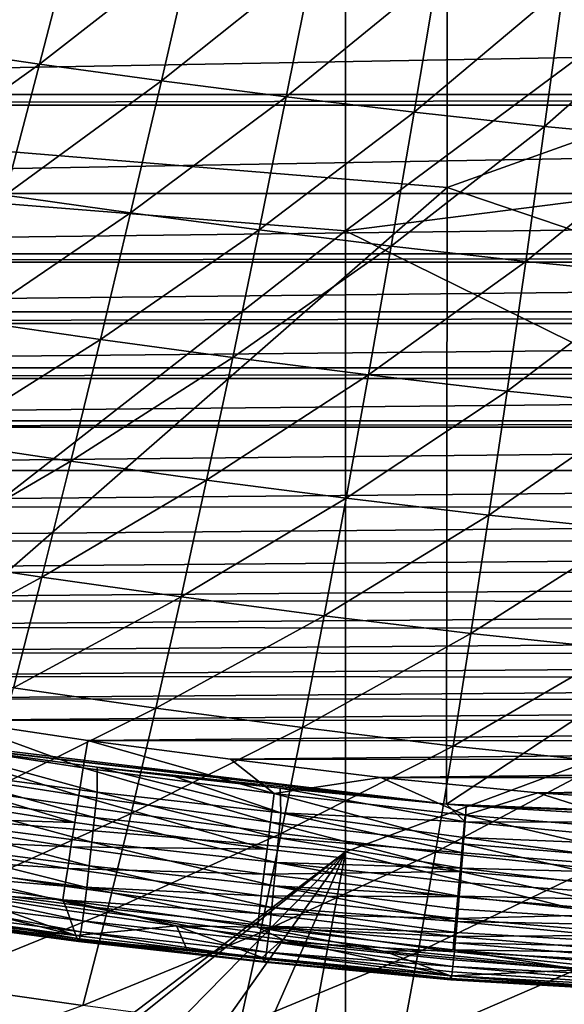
# Model space of a CAD drawing. Header units: metres. Extents: x -104 to 104, y -68 to 90.
# Tile 87 of 256: x -5.36 to -2.56, y -65.02 to -59.97. Entities that reach past the tile are written whole.
import ezdxf

# ---------------------------------------------------------------- set-up
doc = ezdxf.new("R2010")
doc.units = ezdxf.units.M
doc.layers.add('solid_FIT-BATH-153_SW0002', color=7, linetype='CONTINUOUS')

msp = doc.modelspace()

# ---------------------------------------------------------------- linework, layer by layer
at = {"layer": 'solid_FIT-BATH-153_SW0002'}
for points in [[(-3.166559, -57.601345, 10.133073), (-6.337791, -60.569359, 9.83842), (-6.339929, -57.475014, 10.126211)], [(-7.374184, -57.522076, 13.126828), (-7.374184, -60.757038, 12.826158), (-3.685249, -57.803608, 13.124873)], [(-3.166559, -57.601345, 10.133073), (-3.165333, -60.828033, 9.8335), (-6.337791, -60.569359, 9.83842)], [(-3.166559, -57.601345, 10.133073), (-0.000001, -59.696609, 9.948559), (-3.165333, -60.828033, 9.8335)], [(-7.374184, -60.757038, 12.826158), (-3.685249, -61.051376, 12.823524), (-3.685249, -57.803608, 13.124873)], [(-3.685249, -57.803608, 13.124873), (-3.685249, -61.051376, 12.823524), (0.000001, -58.307522, 13.088823)], [(-3.685249, -61.051376, 12.823524), (0.000001, -60.582531, 12.878325), (0.000001, -58.307522, 13.088823)], [(-5.865464, -60.106773, -3.4936), (-5.668739, -59.418564, -3.99928), (-5.075833, -59.502838, -4.046718)], [(-5.255616, -60.197113, -3.544824), (-5.865464, -60.106773, -3.4936), (-5.075833, -59.502838, -4.046718)], [(-5.255616, -60.197113, -3.544824), (-5.075833, -59.502838, -4.046718), (-4.469085, -59.582207, -4.091108)], [(-4.630452, -60.282528, -3.593522), (-5.255616, -60.197113, -3.544824), (-4.469085, -59.582207, -4.091108)], [(-4.630452, -60.282528, -3.593522), (-4.469085, -59.582207, -4.091108), (-3.848102, -59.657883, -4.132967)], [(-3.989535, -60.364281, -3.64022), (-4.630452, -60.282528, -3.593522), (-3.848102, -59.657883, -4.132967)], [(-3.989535, -60.364281, -3.64022), (-3.848102, -59.657883, -4.132967), (-3.21366, -59.730183, -4.172324)], [(-3.165333, -60.828033, 9.8335), (-0.000001, -59.696609, 9.948559), (-0.000001, -61.901367, 9.736611)], [(-3.333668, -60.442631, -3.684852), (-3.989535, -60.364281, -3.64022), (-3.21366, -59.730183, -4.172324)], [(-3.333668, -60.442631, -3.684852), (-3.21366, -59.730183, -4.172324), (-2.568411, -59.797802, -4.208408)], [(-2.66565, -60.516068, -3.726369), (-3.333668, -60.442631, -3.684852), (-2.568411, -59.797802, -4.208408)], [(-2.66565, -60.516068, -3.726369), (-2.568411, -59.797802, -4.208408), (-1.918207, -59.856297, -4.239016)], [(-1.991685, -60.579674, -3.761991), (-2.66565, -60.516068, -3.726369), (-1.918207, -59.856297, -4.239016)], [(13.340526, -59.876656, 6.795249), (-13.340532, -59.876644, 6.795248), (-13.04353, -60.352497, 6.83688)], [(13.04353, -60.352497, 6.83688), (13.340526, -59.876656, 6.795249), (-13.04353, -60.352497, 6.83688)], [(-6.057605, -60.771271, -2.944524), (-5.865464, -60.106773, -3.4936), (-5.255616, -60.197113, -3.544824)], [(-5.431427, -60.867218, -2.9994), (-6.057605, -60.771271, -2.944524), (-5.255616, -60.197113, -3.544824)], [(-5.431427, -60.867218, -2.9994), (-5.255616, -60.197113, -3.544824), (-4.630452, -60.282528, -3.593522)], [(-4.788491, -60.958191, -3.052239), (-5.431427, -60.867218, -2.9994), (-4.630452, -60.282528, -3.593522)], [(-4.788491, -60.958191, -3.052239), (-4.630452, -60.282528, -3.593522), (-3.989535, -60.364281, -3.64022)], [(13.04353, -60.352497, 6.83688), (-13.04353, -60.352497, 6.83688), (-13.00547, -60.407326, 6.841677)], [(13.005467, -60.40733, 6.841677), (13.04353, -60.352497, 6.83688), (-13.00547, -60.407326, 6.841677)], [(-4.128317, -61.045498, -3.103578), (-4.788491, -60.958191, -3.052239), (-3.989535, -60.364281, -3.64022)], [(-4.128317, -61.045498, -3.103578), (-3.989535, -60.364281, -3.64022), (-3.333668, -60.442631, -3.684852)], [(13.005467, -60.40733, 6.841677), (-13.00547, -60.407326, 6.841677), (-12.649366, -60.858624, 6.88116)], [(12.649366, -60.858624, 6.88116), (13.005467, -60.40733, 6.841677), (-12.649366, -60.858624, 6.88116)], [(-3.451727, -61.12936, -3.153256), (-4.128317, -61.045498, -3.103578), (-3.333668, -60.442631, -3.684852)], [(-3.451727, -61.12936, -3.153256), (-3.333668, -60.442631, -3.684852), (-2.66565, -60.516068, -3.726369)], [(-2.761634, -61.20808, -3.199967), (-3.451727, -61.12936, -3.153256), (-2.66565, -60.516068, -3.726369)], [(-2.761634, -61.20808, -3.199967), (-2.66565, -60.516068, -3.726369), (-1.991685, -60.579674, -3.761991)], [(-3.165333, -60.828033, 9.8335), (-6.347088, -63.605862, 9.534922), (-6.337791, -60.569359, 9.83842)], [(-3.685249, -61.051376, 12.823524), (0.000001, -62.865486, 12.655584), (0.000001, -60.582531, 12.878325)], [(-2.064525, -61.276314, -3.240378), (-2.761634, -61.20808, -3.199967), (-1.991685, -60.579674, -3.761991)], [(-7.374184, -60.757038, 12.826158), (-7.374184, -63.926926, 12.508788), (-3.685249, -61.051376, 12.823524)], [(12.649366, -60.858624, 6.88116), (-12.649366, -60.858624, 6.88116), (-12.357186, -61.167828, 6.908212)], [(12.357137, -61.167873, 6.908216), (12.649366, -60.858624, 6.88116), (-12.357186, -61.167828, 6.908212)], [(-3.165333, -60.828033, 9.8335), (-3.167555, -63.989811, 9.517214), (-6.347088, -63.605862, 9.534922)], [(-5.603384, -61.512131, -2.413874), (-5.431427, -60.867218, -2.9994), (-4.788491, -60.958191, -3.052239)], [(-3.165333, -60.828033, 9.8335), (-0.000001, -61.901367, 9.736611), (-3.167555, -63.989811, 9.517214)], [(-4.943301, -61.608158, -2.47071), (-5.603384, -61.512131, -2.413874), (-4.788491, -60.958191, -3.052239)], [(-4.943301, -61.608158, -2.47071), (-4.788491, -60.958191, -3.052239), (-4.128317, -61.045498, -3.103578)], [(-7.374184, -63.926926, 12.508788), (-3.685249, -64.233894, 12.505377), (-3.685249, -61.051376, 12.823524)], [(-4.264527, -61.700489, -2.526518), (-4.943301, -61.608158, -2.47071), (-4.128317, -61.045498, -3.103578)], [(-4.264527, -61.700489, -2.526518), (-4.128317, -61.045498, -3.103578), (-3.451727, -61.12936, -3.153256)], [(-3.685249, -61.051376, 12.823524), (-3.685249, -64.233894, 12.505377), (0.000001, -62.865486, 12.655584)], [(12.357137, -61.167873, 6.908216), (-12.357186, -61.167828, 6.908212), (-12.310393, -61.212009, 6.912077)], [(12.31039, -61.212013, 6.912077), (12.357137, -61.167873, 6.908216), (-12.310393, -61.212009, 6.912077)], [(-3.567896, -61.789307, -2.581049), (-4.264527, -61.700489, -2.526518), (-3.451727, -61.12936, -3.153256)], [(-3.567896, -61.789307, -2.581049), (-3.451727, -61.12936, -3.153256), (-2.761634, -61.20808, -3.199967)], [(12.31039, -61.212013, 6.912077), (-12.310393, -61.212009, 6.912077), (-12.015484, -61.466148, 6.934311)], [(12.015394, -61.466221, 6.934318), (12.31039, -61.212013, 6.912077), (-12.015484, -61.466148, 6.934311)], [(-2.856404, -61.872749, -2.632747), (-3.567896, -61.789307, -2.581049), (-2.761634, -61.20808, -3.199967)], [(-2.856404, -61.872749, -2.632747), (-2.761634, -61.20808, -3.199967), (-2.064525, -61.276314, -3.240378)], [(-2.136748, -61.945103, -2.677753), (-2.856404, -61.872749, -2.632747), (-2.064525, -61.276314, -3.240378)], [(12.015394, -61.466221, 6.934318), (-12.015484, -61.466148, 6.934311), (-11.939065, -61.526546, 6.939596)], [(11.939062, -61.52655, 6.939596), (12.015394, -61.466221, 6.934318), (-11.939065, -61.526546, 6.939596)], [(11.939062, -61.52655, 6.939596), (-11.939065, -61.526546, 6.939596), (-11.624548, -61.753807, 6.959478)], [(11.624428, -61.753887, 6.959486), (11.939062, -61.52655, 6.939596), (-11.624548, -61.753807, 6.959478)], [(-5.771616, -62.13084, -1.791682), (-5.603384, -61.512131, -2.413874), (-4.943301, -61.608158, -2.47071)], [(-5.094992, -62.231396, -1.852394), (-5.771616, -62.13084, -1.791682), (-4.943301, -61.608158, -2.47071)], [(-5.094992, -62.231396, -1.852394), (-4.943301, -61.608158, -2.47071), (-4.264527, -61.700489, -2.526518)], [(-4.398257, -62.328197, -1.912528), (-5.094992, -62.231396, -1.852394), (-4.264527, -61.700489, -2.526518)], [(-4.398257, -62.328197, -1.912528), (-4.264527, -61.700489, -2.526518), (-3.567896, -61.789307, -2.581049)], [(11.624428, -61.753887, 6.959486), (-11.624548, -61.753807, 6.959478), (-11.542172, -61.807854, 6.964207)], [(11.542171, -61.807854, 6.964207), (11.624428, -61.753887, 6.959486), (-11.542172, -61.807854, 6.964207)], [(11.542171, -61.807854, 6.964207), (-11.542172, -61.807854, 6.964207), (-11.176744, -62.024994, 6.983204)], [(11.176592, -62.025089, 6.983212), (11.542171, -61.807854, 6.964207), (-11.176744, -62.024994, 6.983204)], [(-3.682245, -62.421391, -1.97175), (-4.398257, -62.328197, -1.912528), (-3.567896, -61.789307, -2.581049)], [(-3.682245, -62.421391, -1.97175), (-3.567896, -61.789307, -2.581049), (-2.856404, -61.872749, -2.632747)], [(-2.950005, -62.508984, -2.028262), (-3.682245, -62.421391, -1.97175), (-2.856404, -61.872749, -2.632747)], [(-2.950005, -62.508984, -2.028262), (-2.856404, -61.872749, -2.632747), (-2.136748, -61.945103, -2.677753)], [(-0.000001, -61.901367, 9.736611), (-0.000008, -64.112457, 9.5129), (-3.167555, -63.989811, 9.517214)], [(-2.208382, -62.584938, -2.077701), (-2.950005, -62.508984, -2.028262), (-2.136748, -61.945103, -2.677753)], [(11.176592, -62.025089, 6.983212), (-11.176744, -62.024994, 6.983204), (-11.117951, -62.057102, 6.986013)], [(11.117952, -62.057114, 6.986014), (11.176592, -62.025089, 6.983212), (-11.117951, -62.057102, 6.986013)], [(11.117952, -62.057114, 6.986014), (-11.117951, -62.057102, 6.986013), (-10.672359, -62.27993, 7.005508)], [(10.672176, -62.280045, 7.005518), (11.117952, -62.057114, 6.986014), (-10.672359, -62.27993, 7.005508)], [(-5.936255, -62.722321, -1.136262), (-5.771616, -62.13084, -1.791682), (-5.094992, -62.231396, -1.852394)], [(-5.243677, -62.82687, -1.200754), (-5.936255, -62.722321, -1.136262), (-5.094992, -62.231396, -1.852394)], [(-5.243677, -62.82687, -1.200754), (-5.094992, -62.231396, -1.852394), (-4.398257, -62.328197, -1.912528)], [(10.672176, -62.280045, 7.005518), (-10.672359, -62.27993, 7.005508), (-10.233517, -62.46595, 7.021783)], [(10.229734, -62.46809, 7.02197), (10.672176, -62.280045, 7.005518), (-10.233517, -62.46595, 7.021783)], [(-4.529598, -62.927567, -1.265099), (-5.243677, -62.82687, -1.200754), (-4.398257, -62.328197, -1.912528)], [(-4.529598, -62.927567, -1.265099), (-4.398257, -62.328197, -1.912528), (-3.682245, -62.421391, -1.97175)], [(-3.794843, -63.024544, -1.328879), (-4.529598, -62.927567, -1.265099), (-3.682245, -62.421391, -1.97175)], [(-3.794843, -63.024544, -1.328879), (-3.682245, -62.421391, -1.97175), (-2.950005, -62.508984, -2.028262)], [(10.229734, -62.46809, 7.02197), (-10.233517, -62.46595, 7.021783), (-9.76589, -62.639584, 7.036974)], [(9.757561, -62.643116, 7.037283), (10.229734, -62.46809, 7.02197), (-9.76589, -62.639584, 7.036974)], [(-3.042485, -63.115692, -1.390067), (-3.794843, -63.024544, -1.328879), (-2.950005, -62.508984, -2.028262)], [(-3.042485, -63.115692, -1.390067), (-2.950005, -62.508984, -2.028262), (-2.208382, -62.584938, -2.077701)], [(-2.279453, -63.194717, -1.443808), (-3.042485, -63.115692, -1.390067), (-2.208382, -62.584938, -2.077701)], [(9.757561, -62.643116, 7.037283), (-9.76589, -62.639584, 7.036974), (-9.269399, -62.800644, 7.051065)], [(9.255204, -62.804558, 7.051407), (9.757561, -62.643116, 7.037283), (-9.269399, -62.800644, 7.051065)], [(-6.097465, -63.285614, -0.451179), (-5.936255, -62.722321, -1.136262), (-5.243677, -62.82687, -1.200754)], [(9.255204, -62.804558, 7.051407), (-9.269399, -62.800644, 7.051065), (-8.743546, -62.947952, 7.063953)], [(8.723073, -62.95293, 7.064388), (9.255204, -62.804558, 7.051407), (-8.743546, -62.947952, 7.063953)], [(-5.389495, -63.393597, -0.519371), (-6.097465, -63.285614, -0.451179), (-5.243677, -62.82687, -1.200754)], [(-5.389495, -63.393597, -0.519371), (-5.243677, -62.82687, -1.200754), (-4.529598, -62.927567, -1.265099)], [(-3.685249, -64.233894, 12.505377), (0.000001, -65.156113, 12.420087), (0.000001, -62.865486, 12.655584)], [(-4.658663, -63.497601, -0.58783), (-5.389495, -63.393597, -0.519371), (-4.529598, -62.927567, -1.265099)], [(-4.658663, -63.497601, -0.58783), (-4.529598, -62.927567, -1.265099), (-3.794843, -63.024544, -1.328879)], [(8.723073, -62.95293, 7.064388), (-8.743546, -62.947952, 7.063953), (-8.189739, -63.084839, 7.075929)], [(8.164107, -63.091755, 7.076534), (8.723073, -62.95293, 7.064388), (-8.189739, -63.084839, 7.075929)], [(-3.905775, -63.597748, -0.65606), (-4.658663, -63.497601, -0.58783), (-3.794843, -63.024544, -1.328879)], [(-3.905775, -63.597748, -0.65606), (-3.794843, -63.024544, -1.328879), (-3.042485, -63.115692, -1.390067)], [(8.164107, -63.091755, 7.076534), (-8.189739, -63.084839, 7.075929), (-7.609822, -63.214188, 7.087245)], [(7.578171, -63.220543, 7.087801), (8.164107, -63.091755, 7.076534), (-7.609822, -63.214188, 7.087245)], [(-3.133902, -63.691837, -0.721807), (-3.905775, -63.597748, -0.65606), (-3.042485, -63.115692, -1.390067)], [(-3.133902, -63.691837, -0.721807), (-3.042485, -63.115692, -1.390067), (-2.279453, -63.194717, -1.443808)], [(-2.349993, -63.77338, -0.779741), (-3.133902, -63.691837, -0.721807), (-2.279453, -63.194717, -1.443808)], [(7.578171, -63.220543, 7.087801), (-7.609822, -63.214188, 7.087245), (-7.003355, -63.33477, 7.097795)], [(6.965579, -63.341835, 7.098413), (7.578171, -63.220543, 7.087801), (-7.003355, -63.33477, 7.097795)], [(6.965579, -63.341835, 7.098413), (-7.003355, -63.33477, 7.097795), (-6.36747, -63.449181, 7.107804)], [(6.32723, -63.456142, 7.108413), (6.965579, -63.341835, 7.098413), (-6.36747, -63.449181, 7.107804)], [(-5.532616, -63.930637, 0.188055), (-5.389495, -63.393597, -0.519371), (-4.658663, -63.497601, -0.58783)], [(6.32723, -63.456142, 7.108413), (-6.36747, -63.449181, 7.107804), (-5.702972, -63.559086, 7.11742)], [(5.661108, -63.564137, 7.117862), (6.32723, -63.456142, 7.108413), (-5.702972, -63.559086, 7.11742)], [(-4.785588, -64.037338, 0.115567), (-5.532616, -63.930637, 0.188055), (-4.658663, -63.497601, -0.58783)], [(-4.785588, -64.037338, 0.115567), (-4.658663, -63.497601, -0.58783), (-3.905775, -63.597748, -0.65606)], [(-5.702972, -63.559086, 7.11742), (-6.010221, -63.653252, 7.136767), (-5.031355, -63.803551, 7.150234)], [(-5.007948, -63.662941, 7.126506), (-5.702972, -63.559086, 7.11742), (-5.031355, -63.803551, 7.150234)], [(5.661108, -63.564137, 7.117862), (-5.702972, -63.559086, 7.11742), (-5.007948, -63.662941, 7.126506)], [(4.966519, -63.668266, 7.126972), (5.661108, -63.564137, 7.117862), (-5.007948, -63.662941, 7.126506)], [(-4.015145, -64.140022, 0.042985), (-4.785588, -64.037338, 0.115567), (-3.905775, -63.597748, -0.65606)], [(-4.015145, -64.140022, 0.042985), (-3.905775, -63.597748, -0.65606), (-3.133902, -63.691837, -0.721807)], [(-5.942628, -63.66761, 9.53192), (-6.347088, -63.605862, 9.534922), (-3.167555, -63.989811, 9.517214)], [(-6.035054, -63.793732, 7.18226), (-5.053504, -63.946335, 7.196869), (-6.010221, -63.653252, 7.136767)], [(-5.053504, -63.946335, 7.196869), (-5.031355, -63.803551, 7.150234), (-6.010221, -63.653252, 7.136767)], [(-5.942628, -63.66761, 9.53192), (-3.167555, -63.989811, 9.517214), (-5.888231, -63.675606, 9.531537)], [(-4.960545, -63.929104, 9.504146), (-5.900339, -63.803642, 9.509793), (-5.888231, -63.675606, 9.531537)], [(-4.95931, -63.801037, 9.525701), (-5.888231, -63.675606, 9.531537), (-3.167555, -63.989811, 9.517214)], [(-4.960545, -63.929104, 9.504146), (-5.888231, -63.675606, 9.531537), (-4.95931, -63.801037, 9.525701)], [(-5.007948, -63.662941, 7.126506), (-5.031355, -63.803551, 7.150234), (-4.052464, -63.936115, 7.162145)], [(-4.275538, -63.759598, 7.134963), (-5.007948, -63.662941, 7.126506), (-4.052464, -63.936115, 7.162145)], [(4.966519, -63.668266, 7.126972), (-5.007948, -63.662941, 7.126506), (-4.275538, -63.759598, 7.134963)], [(4.242254, -63.766228, 7.135542), (4.966519, -63.668266, 7.126972), (-4.275538, -63.759598, 7.134963)], [(-3.224326, -64.236435, -0.027217), (-4.015145, -64.140022, 0.042985), (-3.133902, -63.691837, -0.721807)], [(-3.224326, -64.236435, -0.027217), (-3.133902, -63.691837, -0.721807), (-2.349993, -63.77338, -0.779741)], [(-6.058916, -63.928791, 7.249123), (-5.074728, -64.083466, 7.265453), (-6.035054, -63.793732, 7.18226)], [(-5.074728, -64.083466, 7.265453), (-5.053504, -63.946335, 7.196869), (-6.035054, -63.793732, 7.18226)], [(-4.973594, -64.057968, 9.464156), (-5.915282, -63.933434, 9.46927), (-5.900339, -63.803642, 9.509793)], [(-4.960545, -63.929104, 9.504146), (-4.973594, -64.057968, 9.464156), (-5.900339, -63.803642, 9.509793)], [(-5.053504, -63.946335, 7.196869), (-4.070879, -64.081482, 7.209944), (-5.031355, -63.803551, 7.150234)], [(-4.070879, -64.081482, 7.209944), (-4.052464, -63.936115, 7.162145), (-5.031355, -63.803551, 7.150234)], [(-4.960545, -63.929104, 9.504146), (-4.95931, -63.801037, 9.525701), (-4.018059, -64.035019, 9.499572)], [(-4.95931, -63.801037, 9.525701), (-3.167555, -63.989811, 9.517214), (-4.020714, -63.907692, 9.520938)], [(-4.562426, -63.848389, 9.523577), (-4.95931, -63.801037, 9.525701), (-4.020714, -63.907692, 9.520938)], [(-4.562426, -63.848389, 9.523577), (-4.018059, -64.035019, 9.499572), (-4.95931, -63.801037, 9.525701)], [(-3.504469, -63.853104, 7.143143), (-4.275538, -63.759598, 7.134963), (-4.052464, -63.936115, 7.162145)], [(4.242254, -63.766228, 7.135542), (-4.275538, -63.759598, 7.134963), (-3.504469, -63.853104, 7.143143)], [(3.4825, -63.853962, 7.143219), (4.242254, -63.766228, 7.135542), (-3.504469, -63.853104, 7.143143)], [(-2.420042, -64.319923, -0.089243), (-3.224326, -64.236435, -0.027217), (-2.349993, -63.77338, -0.779741)], [(-4.562426, -63.848389, 9.523577), (-4.020714, -63.907692, 9.520938), (-4.018059, -64.035019, 9.499572)], [(-3.504469, -63.853104, 7.143143), (-4.052464, -63.936115, 7.162145), (-3.071489, -64.046318, 7.172099)], [(-2.699762, -63.932381, 7.150079), (-3.504469, -63.853104, 7.143143), (-3.071489, -64.046318, 7.172099)], [(3.4825, -63.853962, 7.143219), (-3.504469, -63.853104, 7.143143), (-2.699762, -63.932381, 7.150079)], [(2.688075, -63.932484, 7.150088), (3.4825, -63.853962, 7.143219), (-2.699762, -63.932381, 7.150079)], [(-7.374184, -63.926926, 12.508788), (-7.379753, -67.038834, 12.174181), (-3.685249, -64.233894, 12.505377)], [(-6.080843, -64.053101, 7.336636), (-5.074728, -64.083466, 7.265453), (-6.058916, -63.928791, 7.249123)], [(-4.986969, -64.185013, 9.404301), (-5.930583, -64.061363, 9.408508), (-5.915282, -63.933434, 9.46927)], [(-4.973594, -64.057968, 9.464156), (-4.986969, -64.185013, 9.404301), (-5.915282, -63.933434, 9.46927)], [(-5.673207, -64.437065, 0.917815), (-5.532616, -63.930637, 0.188055), (-4.785588, -64.037338, 0.115567)], [(-5.074728, -64.083466, 7.265453), (-4.08845, -64.220963, 7.2803), (-5.053504, -63.946335, 7.196869)], [(-4.08845, -64.220963, 7.2803), (-4.070879, -64.081482, 7.209944), (-5.053504, -63.946335, 7.196869)], [(-4.960545, -63.929104, 9.504146), (-4.029514, -64.162941, 9.460095), (-4.973594, -64.057968, 9.464156)], [(-4.960545, -63.929104, 9.504146), (-4.018059, -64.035019, 9.499572), (-4.029514, -64.162941, 9.460095)], [(-4.070879, -64.081482, 7.209944), (-3.085207, -64.194168, 7.221051), (-4.052464, -63.936115, 7.162145)], [(-3.085207, -64.194168, 7.221051), (-3.071489, -64.046318, 7.172099), (-4.052464, -63.936115, 7.162145)], [(-4.020714, -63.907692, 9.520938), (-3.167555, -63.989811, 9.517214), (-3.072687, -64.079887, 9.504985)], [(-4.018059, -64.035019, 9.499572), (-4.020714, -63.907692, 9.520938), (-3.072687, -64.079887, 9.504985)], [(-2.699762, -63.932381, 7.150079), (-3.071489, -64.046318, 7.172099), (-2.086052, -64.126244, 7.179391)], [(-1.865398, -63.986073, 7.154777), (-2.699762, -63.932381, 7.150079), (-2.086052, -64.126244, 7.179391)], [(2.688075, -63.932484, 7.150088), (-2.699762, -63.932381, 7.150079), (-1.865398, -63.986073, 7.154777)], [(-3.167555, -63.989811, 9.517214), (-3.06676, -63.998669, 9.516888), (-3.072687, -64.079887, 9.504985)], [(-0.000008, -64.112457, 9.5129), (-3.06676, -63.998669, 9.516888), (-3.167555, -63.989811, 9.517214)], [(-1.654279, -64.082909, 9.51357), (-3.072687, -64.079887, 9.504985), (-3.06676, -63.998669, 9.516888)], [(-0.000008, -64.112457, 9.5129), (-1.654279, -64.082909, 9.51357), (-3.06676, -63.998669, 9.516888)], [(-6.099997, -64.161919, 7.443332), (-5.094141, -64.209351, 7.355225), (-6.080843, -64.053101, 7.336636)], [(-6.080843, -64.053101, 7.336636), (-5.094141, -64.209351, 7.355225), (-5.074728, -64.083466, 7.265453)], [(-4.910511, -64.545845, 0.841373), (-5.673207, -64.437065, 0.917815), (-4.785588, -64.037338, 0.115567)], [(-4.910511, -64.545845, 0.841373), (-4.785588, -64.037338, 0.115567), (-4.015145, -64.140022, 0.042985)], [(-4.029514, -64.162941, 9.460095), (-4.018059, -64.035019, 9.499572), (-3.084723, -64.240326, 9.460621)], [(-4.018059, -64.035019, 9.499572), (-3.0787, -64.160797, 9.486194), (-3.084723, -64.240326, 9.460621)], [(-4.018059, -64.035019, 9.499572), (-3.072687, -64.079887, 9.504985), (-3.0787, -64.160797, 9.486194)], [(-3.085207, -64.194168, 7.221051), (-2.094908, -64.275925, 7.229373), (-3.071489, -64.046318, 7.172099)], [(-2.094908, -64.275925, 7.229373), (-2.086052, -64.126244, 7.179391), (-3.071489, -64.046318, 7.172099)], [(-5.000311, -64.306122, 9.323746), (-5.945818, -64.183205, 9.326639), (-5.930583, -64.061363, 9.408508)], [(-4.986969, -64.185013, 9.404301), (-5.000311, -64.306122, 9.323746), (-5.930583, -64.061363, 9.408508)], [(-5.094141, -64.209351, 7.355225), (-4.08845, -64.220963, 7.2803), (-5.074728, -64.083466, 7.265453)], [(-4.973594, -64.057968, 9.464156), (-4.041232, -64.28907, 9.401107), (-4.986969, -64.185013, 9.404301)], [(-4.973594, -64.057968, 9.464156), (-4.029514, -64.162941, 9.460095), (-4.041232, -64.28907, 9.401107)], [(-4.08845, -64.220963, 7.2803), (-3.098302, -64.335892, 7.293152), (-4.070879, -64.081482, 7.209944)], [(-3.098302, -64.335892, 7.293152), (-3.085207, -64.194168, 7.221051), (-4.070879, -64.081482, 7.209944)], [(-1.614461, -64.220352, 9.489428), (-3.0787, -64.160797, 9.486194), (-3.072687, -64.079887, 9.504985)], [(-1.614461, -64.220352, 9.489428), (-3.072687, -64.079887, 9.504985), (-1.609673, -64.084473, 9.513533)], [(-1.654279, -64.082909, 9.51357), (-1.609673, -64.084473, 9.513533), (-3.072687, -64.079887, 9.504985)], [(-4.123054, -64.650414, 0.764527), (-4.910511, -64.545845, 0.841373), (-4.015145, -64.140022, 0.042985)], [(-4.123054, -64.650414, 0.764527), (-4.015145, -64.140022, 0.042985), (-3.224326, -64.236435, -0.027217)], [(-6.115987, -64.252914, 7.56477), (-5.110972, -64.319038, 7.464635), (-6.099997, -64.161919, 7.443332)], [(-6.099997, -64.161919, 7.443332), (-5.110972, -64.319038, 7.464635), (-5.094141, -64.209351, 7.355225)], [(-5.013155, -64.416779, 9.224314), (-5.960449, -64.294319, 9.225552), (-5.945818, -64.183205, 9.326639)], [(-5.000311, -64.306122, 9.323746), (-5.013155, -64.416779, 9.224314), (-5.945818, -64.183205, 9.326639)], [(-4.986969, -64.185013, 9.404301), (-4.052898, -64.409401, 9.321809), (-5.000311, -64.306122, 9.323746)], [(-4.986969, -64.185013, 9.404301), (-4.041232, -64.28907, 9.401107), (-4.052898, -64.409401, 9.321809)], [(-4.041232, -64.28907, 9.401107), (-4.029514, -64.162941, 9.460095), (-3.090672, -64.317337, 9.428508)], [(-4.029514, -64.162941, 9.460095), (-3.084723, -64.240326, 9.460621), (-3.090672, -64.317337, 9.428508)], [(-3.098302, -64.335892, 7.293152), (-2.103474, -64.419243, 7.303004), (-3.085207, -64.194168, 7.221051)], [(-2.103474, -64.419243, 7.303004), (-2.094908, -64.275925, 7.229373), (-3.085207, -64.194168, 7.221051)], [(-1.620829, -64.358063, 9.444733), (-3.084723, -64.240326, 9.460621), (-3.0787, -64.160797, 9.486194)], [(-1.620829, -64.358063, 9.444733), (-3.0787, -64.160797, 9.486194), (-1.614461, -64.220352, 9.489428)], [(-7.379753, -67.038834, 12.174181), (-7.226181, -67.056755, 12.173772), (-3.685249, -64.233894, 12.505377)], [(-7.226181, -67.056755, 12.173772), (-6.532104, -67.132202, 12.17228), (-3.685249, -64.233894, 12.505377)], [(-6.532104, -67.132202, 12.17228), (-5.794835, -67.203712, 12.17114), (-3.685249, -64.233894, 12.505377)], [(-6.128536, -64.324326, 7.695774), (-5.124876, -64.410141, 7.589014), (-6.115987, -64.252914, 7.56477)], [(-6.115987, -64.252914, 7.56477), (-5.124876, -64.410141, 7.589014), (-5.110972, -64.319038, 7.464635)], [(-5.794835, -67.203712, 12.17114), (-5.026659, -67.269638, 12.170273), (-3.685249, -64.233894, 12.505377)], [(-5.110972, -64.319038, 7.464635), (-4.104382, -64.348648, 7.372421), (-5.094141, -64.209351, 7.355225)], [(-5.094141, -64.209351, 7.355225), (-4.104382, -64.348648, 7.372421), (-4.08845, -64.220963, 7.2803)], [(-5.026659, -67.269638, 12.170273), (-4.259981, -67.326141, 12.169731), (-3.685249, -64.233894, 12.505377)], [(-4.259981, -67.326141, 12.169731), (-3.685591, -67.361549, 12.169589), (-3.685249, -64.233894, 12.505377)], [(-3.313824, -64.748482, 0.689966), (-4.123054, -64.650414, 0.764527), (-3.224326, -64.236435, -0.027217)], [(-4.104382, -64.348648, 7.372421), (-3.098302, -64.335892, 7.293152), (-4.08845, -64.220963, 7.2803)], [(-3.685249, -64.233894, 12.505377), (-3.685591, -67.361549, 12.169589), (0.000001, -65.156113, 12.420087)], [(-3.313824, -64.748482, 0.689966), (-3.224326, -64.236435, -0.027217), (-2.420042, -64.319923, -0.089243)], [(-1.620829, -64.358063, 9.444733), (-3.090672, -64.317337, 9.428508), (-3.084723, -64.240326, 9.460621)], [(-5.025012, -64.51239, 9.108477), (-5.973905, -64.389954, 9.107812), (-5.960449, -64.294319, 9.225552)], [(-5.013155, -64.416779, 9.224314), (-5.025012, -64.51239, 9.108477), (-5.960449, -64.294319, 9.225552)], [(-5.000311, -64.306122, 9.323746), (-4.064115, -64.519562, 9.223958), (-5.013155, -64.416779, 9.224314)], [(-5.000311, -64.306122, 9.323746), (-4.052898, -64.409401, 9.321809), (-4.064115, -64.519562, 9.223958)], [(-4.052898, -64.409401, 9.321809), (-4.041232, -64.28907, 9.401107), (-3.102237, -64.462242, 9.344828)], [(-4.041232, -64.28907, 9.401107), (-3.096515, -64.391373, 9.389904), (-3.102237, -64.462242, 9.344828)], [(-4.041232, -64.28907, 9.401107), (-3.090672, -64.317337, 9.428508), (-3.096515, -64.391373, 9.389904)], [(-6.128536, -64.324326, 7.695774), (-5.680681, -64.44709, 7.844045), (-5.135617, -64.480919, 7.722922)], [(-6.128536, -64.324326, 7.695774), (-5.135617, -64.480919, 7.722922), (-5.124876, -64.410141, 7.589014)], [(-5.124876, -64.410141, 7.589014), (-4.117986, -64.45929, 7.484684), (-5.110972, -64.319038, 7.464635)], [(-5.110972, -64.319038, 7.464635), (-4.117986, -64.45929, 7.484684), (-4.104382, -64.348648, 7.372421)], [(-4.117986, -64.45929, 7.484684), (-3.11014, -64.465256, 7.387572), (-4.104382, -64.348648, 7.372421)], [(-4.104382, -64.348648, 7.372421), (-3.11014, -64.465256, 7.387572), (-3.098302, -64.335892, 7.293152)], [(-2.489638, -64.833344, 0.623936), (-3.313824, -64.748482, 0.689966), (-2.420042, -64.319923, -0.089243)], [(-3.11014, -64.465256, 7.387572), (-2.111348, -64.549744, 7.399393), (-3.098302, -64.335892, 7.293152)], [(-2.111348, -64.549744, 7.399393), (-2.103474, -64.419243, 7.303004), (-3.098302, -64.335892, 7.293152)], [(-1.627325, -64.492889, 9.377387), (-3.096515, -64.391373, 9.389904), (-3.090672, -64.317337, 9.428508)], [(-1.627325, -64.492889, 9.377387), (-3.090672, -64.317337, 9.428508), (-1.620829, -64.358063, 9.444733)], [(-5.035443, -64.588974, 8.979165), (-5.985673, -64.466049, 8.97646), (-5.973905, -64.389954, 9.107812)], [(-5.025012, -64.51239, 9.108477), (-5.035443, -64.588974, 8.979165), (-5.973905, -64.389954, 9.107812)], [(-4.064115, -64.519562, 9.223958), (-4.052898, -64.409401, 9.321809), (-3.11303, -64.59111, 9.238382)], [(-4.052898, -64.409401, 9.321809), (-3.107749, -64.528893, 9.294198), (-3.11303, -64.59111, 9.238382)], [(-4.052898, -64.409401, 9.321809), (-3.102237, -64.462242, 9.344828), (-3.107749, -64.528893, 9.294198)], [(-1.627325, -64.492889, 9.377387), (-3.102237, -64.462242, 9.344828), (-3.096515, -64.391373, 9.389904)], [(-5.81144, -64.911942, 1.666211), (-5.673207, -64.437065, 0.917815), (-4.910511, -64.545845, 0.841373)], [(-5.680681, -64.44709, 7.844045), (-5.723012, -64.503502, 8.06897), (-5.069911, -64.664024, 8.296508)], [(-5.112806, -64.534431, 7.863505), (-5.680681, -64.44709, 7.844045), (-5.069911, -64.664024, 8.296508)], [(-5.135617, -64.480919, 7.722922), (-5.680681, -64.44709, 7.844045), (-5.112806, -64.534431, 7.863505)], [(-5.135617, -64.480919, 7.722922), (-4.128967, -64.550453, 7.612176), (-5.124876, -64.410141, 7.589014)], [(-5.124876, -64.410141, 7.589014), (-4.128967, -64.550453, 7.612176), (-4.117986, -64.45929, 7.484684)], [(-5.013155, -64.416779, 9.224314), (-4.074461, -64.615067, 9.109941), (-5.025012, -64.51239, 9.108477)], [(-5.013155, -64.416779, 9.224314), (-4.064115, -64.519562, 9.223958), (-4.074461, -64.615067, 9.109941)], [(-4.128967, -64.550453, 7.612176), (-3.12017, -64.576767, 7.502612), (-4.117986, -64.45929, 7.484684)], [(-4.117986, -64.45929, 7.484684), (-3.12017, -64.576767, 7.502612), (-3.11014, -64.465256, 7.387572)], [(-5.044195, -64.645119, 8.841112), (-5.995472, -64.521179, 8.836391), (-5.985673, -64.466049, 8.97646)], [(-5.035443, -64.588974, 8.979165), (-5.044195, -64.645119, 8.841112), (-5.985673, -64.466049, 8.97646)], [(-5.723012, -64.503502, 8.06897), (-5.766617, -64.569702, 8.289326), (-5.069911, -64.664024, 8.296508)], [(-5.135617, -64.480919, 7.722922), (-5.112806, -64.534431, 7.863505), (-4.553608, -64.613342, 7.878926)], [(-5.135617, -64.480919, 7.722922), (-4.553608, -64.613342, 7.878926), (-4.137132, -64.620377, 7.749166)], [(-5.135617, -64.480919, 7.722922), (-4.137132, -64.620377, 7.749166), (-4.128967, -64.550453, 7.612176)], [(-3.12017, -64.576767, 7.502612), (-2.111348, -64.549744, 7.399393), (-3.11014, -64.465256, 7.387572)], [(-1.63372, -64.619797, 9.287136), (-3.107749, -64.528893, 9.294198), (-3.102237, -64.462242, 9.344828)], [(-1.63372, -64.619797, 9.287136), (-3.102237, -64.462242, 9.344828), (-1.627325, -64.492889, 9.377387)], [(-5.069911, -64.664024, 8.296508), (-6.02063, -64.532318, 8.286857), (-6.011384, -64.558182, 8.414741)], [(-5.069911, -64.664024, 8.296508), (-5.766617, -64.569702, 8.289326), (-6.02063, -64.532318, 8.286857)], [(-5.05885, -64.687637, 8.423779), (-6.011384, -64.558182, 8.414741), (-6.008333, -64.56617, 8.551193)], [(-5.05885, -64.687637, 8.423779), (-5.069911, -64.664024, 8.296508), (-6.011384, -64.558182, 8.414741)], [(-5.055914, -64.693466, 8.559186), (-6.008333, -64.56617, 8.551193), (-6.003076, -64.554604, 8.692964)], [(-5.051065, -64.680016, 8.699498), (-6.003076, -64.554604, 8.692964), (-5.995472, -64.521179, 8.836391)], [(-5.051065, -64.680016, 8.699498), (-5.055914, -64.693466, 8.559186), (-6.003076, -64.554604, 8.692964)], [(-5.044195, -64.645119, 8.841112), (-5.051065, -64.680016, 8.699498), (-5.995472, -64.521179, 8.836391)], [(-5.033568, -65.022156, 1.585882), (-5.81144, -64.911942, 1.666211), (-4.910511, -64.545845, 0.841373)], [(-4.553608, -64.613342, 7.878926), (-5.112806, -64.534431, 7.863505), (-5.069911, -64.664024, 8.296508)], [(-5.025012, -64.51239, 9.108477), (-4.083558, -64.692055, 8.982587), (-5.035443, -64.588974, 8.979165)], [(-5.033568, -65.022156, 1.585882), (-4.910511, -64.545845, 0.841373), (-4.123054, -64.650414, 0.764527)], [(-5.025012, -64.51239, 9.108477), (-4.074461, -64.615067, 9.109941), (-4.083558, -64.692055, 8.982587)], [(-4.137132, -64.620377, 7.749166), (-3.128155, -64.667915, 7.633112), (-4.128967, -64.550453, 7.612176)], [(-4.128967, -64.550453, 7.612176), (-3.128155, -64.667915, 7.633112), (-3.12017, -64.576767, 7.502612)], [(-4.074461, -64.615067, 9.109941), (-4.064115, -64.519562, 9.223958), (-3.118075, -64.648804, 9.177324)], [(-4.064115, -64.519562, 9.223958), (-3.11303, -64.59111, 9.238382), (-3.118075, -64.648804, 9.177324)], [(-3.12017, -64.576767, 7.502612), (-2.118182, -64.661781, 7.516747), (-2.111348, -64.549744, 7.399393)], [(-1.63372, -64.619797, 9.287136), (-3.11303, -64.59111, 9.238382), (-3.107749, -64.528893, 9.294198)], [(-5.055914, -64.693466, 8.559186), (-5.05885, -64.687637, 8.423779), (-6.008333, -64.56617, 8.551193)], [(-5.035443, -64.588974, 8.979165), (-4.091191, -64.7491, 8.846476), (-5.044195, -64.645119, 8.841112)], [(-5.035443, -64.588974, 8.979165), (-4.083558, -64.692055, 8.982587), (-4.091191, -64.7491, 8.846476)], [(-3.128155, -64.667915, 7.633112), (-2.118182, -64.661781, 7.516747), (-3.12017, -64.576767, 7.502612)], [(-1.639733, -64.73336, 9.176543), (-3.118075, -64.648804, 9.177324), (-3.11303, -64.59111, 9.238382)], [(-1.639733, -64.73336, 9.176543), (-3.11303, -64.59111, 9.238382), (-1.63372, -64.619797, 9.287136)], [(-4.553608, -64.613342, 7.878926), (-5.069911, -64.664024, 8.296508), (-4.499614, -64.732903, 8.302562)], [(-5.044195, -64.645119, 8.841112), (-4.097185, -64.785355, 8.706619), (-5.051065, -64.680016, 8.699498)], [(-5.044195, -64.645119, 8.841112), (-4.091191, -64.7491, 8.846476), (-4.097185, -64.785355, 8.706619)], [(-4.229608, -65.127937, 1.50485), (-5.033568, -65.022156, 1.585882), (-4.123054, -64.650414, 0.764527)], [(-4.553608, -64.613342, 7.878926), (-4.499614, -64.732903, 8.302562), (-4.113124, -64.775696, 8.30672)], [(-4.008947, -64.683601, 7.89183), (-4.553608, -64.613342, 7.878926), (-4.113124, -64.775696, 8.30672)], [(-4.137132, -64.620377, 7.749166), (-4.553608, -64.613342, 7.878926), (-4.008947, -64.683601, 7.89183)], [(-4.229608, -65.127937, 1.50485), (-4.123054, -64.650414, 0.764527), (-3.313824, -64.748482, 0.689966)], [(-4.137132, -64.620377, 7.749166), (-4.008947, -64.683601, 7.89183), (-3.484424, -64.745224, 7.90626)], [(-4.137132, -64.620377, 7.749166), (-3.484424, -64.745224, 7.90626), (-3.133936, -64.736938, 7.773057)], [(-4.137132, -64.620377, 7.749166), (-3.133936, -64.736938, 7.773057), (-3.128155, -64.667915, 7.633112)], [(-4.083558, -64.692055, 8.982587), (-4.074461, -64.615067, 9.109941), (-3.127184, -64.747253, 9.041853)], [(-4.074461, -64.615067, 9.109941), (-3.122804, -64.700981, 9.111746), (-3.127184, -64.747253, 9.041853)], [(-4.074461, -64.615067, 9.109941), (-3.118075, -64.648804, 9.177324), (-3.122804, -64.700981, 9.111746)], [(-3.128155, -64.667915, 7.633112), (-2.123809, -64.752861, 7.649702), (-2.118182, -64.661781, 7.516747)], [(-1.639733, -64.73336, 9.176543), (-3.122804, -64.700981, 9.111746), (-3.118075, -64.648804, 9.177324)], [(-4.499614, -64.732903, 8.302562), (-5.069911, -64.664024, 8.296508), (-5.05885, -64.687637, 8.423779)], [(-5.05885, -64.687637, 8.423779), (-4.103986, -64.796761, 8.433379), (-4.113124, -64.775696, 8.30672)], [(-5.055914, -64.693466, 8.559186), (-4.103986, -64.796761, 8.433379), (-5.05885, -64.687637, 8.423779)], [(-4.499614, -64.732903, 8.302562), (-5.05885, -64.687637, 8.423779), (-4.113124, -64.775696, 8.30672)], [(-5.051065, -64.680016, 8.699498), (-4.101418, -64.80056, 8.567739), (-5.055914, -64.693466, 8.559186)], [(-5.055914, -64.693466, 8.559186), (-4.101418, -64.80056, 8.567739), (-4.103986, -64.796761, 8.433379)], [(-5.051065, -64.680016, 8.699498), (-4.097185, -64.785355, 8.706619), (-4.101418, -64.80056, 8.567739)], [(-4.008947, -64.683601, 7.89183), (-4.113124, -64.775696, 8.30672), (-3.147472, -64.870506, 8.317184)], [(-4.091191, -64.7491, 8.846476), (-4.083558, -64.692055, 8.982587), (-3.134822, -64.821495, 8.891597)], [(-4.083558, -64.692055, 8.982587), (-3.131206, -64.787552, 8.96808), (-3.134822, -64.821495, 8.891597)], [(-4.083558, -64.692055, 8.982587), (-3.127184, -64.747253, 9.041853), (-3.131206, -64.787552, 8.96808)], [(-3.484424, -64.745224, 7.90626), (-4.008947, -64.683601, 7.89183), (-3.147472, -64.870506, 8.317184)], [(-3.133936, -64.736938, 7.773057), (-2.123809, -64.752861, 7.649702), (-3.128155, -64.667915, 7.633112)], [(-1.645082, -64.828194, 9.048564), (-3.127184, -64.747253, 9.041853), (-3.122804, -64.700981, 9.111746)], [(-1.645082, -64.828194, 9.048564), (-3.122804, -64.700981, 9.111746), (-1.639733, -64.73336, 9.176543)], [(-3.402468, -65.227013, 1.426011), (-4.229608, -65.127937, 1.50485), (-3.313824, -64.748482, 0.689966)], [(-4.097185, -64.785355, 8.706619), (-4.091191, -64.7491, 8.846476), (-3.140827, -64.870239, 8.731015)], [(-4.091191, -64.7491, 8.846476), (-3.138037, -64.849152, 8.812466), (-3.140827, -64.870239, 8.731015)], [(-4.091191, -64.7491, 8.846476), (-3.134822, -64.821495, 8.891597), (-3.138037, -64.849152, 8.812466)], [(-3.133936, -64.736938, 7.773057), (-3.484424, -64.745224, 7.90626), (-2.477821, -64.839996, 7.928632)], [(-2.477821, -64.839996, 7.928632), (-3.484424, -64.745224, 7.90626), (-3.147472, -64.870506, 8.317184)], [(-3.402468, -65.227013, 1.426011), (-3.313824, -64.748482, 0.689966), (-2.489638, -64.833344, 0.623936)], [(-3.133936, -64.736938, 7.773057), (-2.477821, -64.839996, 7.928632), (-2.128109, -64.821251, 7.792006)], [(-3.133936, -64.736938, 7.773057), (-2.128109, -64.821251, 7.792006), (-2.123809, -64.752861, 7.649702)], [(-1.649563, -64.90097, 8.907683), (-3.131206, -64.787552, 8.96808), (-3.127184, -64.747253, 9.041853)], [(-1.649563, -64.90097, 8.907683), (-3.127184, -64.747253, 9.041853), (-1.645082, -64.828194, 9.048564)], [(-4.113124, -64.775696, 8.30672), (-3.147128, -64.884087, 8.39839), (-3.147472, -64.870506, 8.317184)], [(-4.113124, -64.775696, 8.30672), (-4.103986, -64.796761, 8.433379), (-3.147128, -64.884087, 8.39839)], [(-4.103986, -64.796761, 8.433379), (-3.146288, -64.891029, 8.481398), (-3.147128, -64.884087, 8.39839)], [(-4.103986, -64.796761, 8.433379), (-4.101418, -64.80056, 8.567739), (-3.146288, -64.891029, 8.481398)], [(-4.101418, -64.80056, 8.567739), (-4.097185, -64.785355, 8.706619), (-3.143132, -64.884209, 8.648519)], [(-4.101418, -64.80056, 8.567739), (-3.144953, -64.891106, 8.565163), (-3.146288, -64.891029, 8.481398)], [(-4.101418, -64.80056, 8.567739), (-3.143132, -64.884209, 8.648519), (-3.144953, -64.891106, 8.565163)], [(-4.097185, -64.785355, 8.706619), (-3.140827, -64.870239, 8.731015), (-3.143132, -64.884209, 8.648519)], [(-1.649563, -64.90097, 8.907683), (-3.134822, -64.821495, 8.891597), (-3.131206, -64.787552, 8.96808)], [(-2.55882, -65.31263, 1.356058), (-3.402468, -65.227013, 1.426011), (-2.489638, -64.833344, 0.623936)], [(-2.477821, -64.839996, 7.928632), (-3.147472, -64.870506, 8.317184), (-2.331477, -64.933464, 8.324203)], [(-1.653047, -64.950432, 8.759921), (-3.140827, -64.870239, 8.731015), (-3.138037, -64.849152, 8.812466)], [(-1.653047, -64.950432, 8.759921), (-3.138037, -64.849152, 8.812466), (-3.134822, -64.821495, 8.891597)], [(-1.653047, -64.950432, 8.759921), (-3.134822, -64.821495, 8.891597), (-1.649563, -64.90097, 8.907683)], [(-5.947494, -65.354561, 2.430948), (-5.81144, -64.911942, 1.666211), (-5.033568, -65.022156, 1.585882)], [(-2.331477, -64.933464, 8.324203), (-3.147472, -64.870506, 8.317184), (-3.147128, -64.884087, 8.39839)], [(-1.656724, -64.9785, 8.466333), (-3.147128, -64.884087, 8.39839), (-3.146288, -64.891029, 8.481398)], [(-1.654983, -64.968727, 8.328093), (-3.147128, -64.884087, 8.39839), (-1.656724, -64.9785, 8.466333)], [(-2.331477, -64.933464, 8.324203), (-3.147128, -64.884087, 8.39839), (-1.654983, -64.968727, 8.328093)], [(-1.656724, -64.9785, 8.466333), (-3.146288, -64.891029, 8.481398), (-3.144953, -64.891106, 8.565163)], [(-1.655426, -64.975708, 8.611222), (-3.144953, -64.891106, 8.565163), (-3.143132, -64.884209, 8.648519)], [(-1.656724, -64.9785, 8.466333), (-3.144953, -64.891106, 8.565163), (-1.655426, -64.975708, 8.611222)], [(-1.655426, -64.975708, 8.611222), (-3.143132, -64.884209, 8.648519), (-3.140827, -64.870239, 8.731015)], [(-1.655426, -64.975708, 8.611222), (-3.140827, -64.870239, 8.731015), (-1.653047, -64.950432, 8.759921)]]:
    msp.add_3dface(points, dxfattribs=at)

doc.saveas('drawing.dxf')
